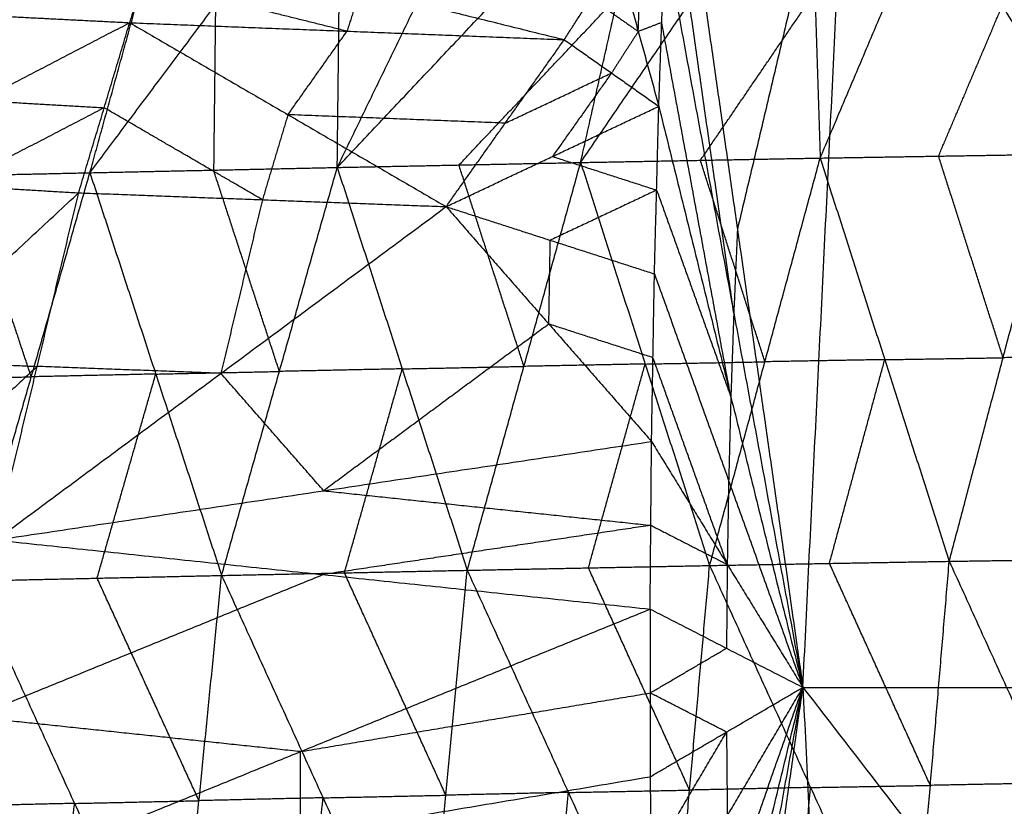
# Model space of a CAD drawing. Header units: millimetres. Extents: x -106 to 110, y -96 to 120.
# Tile 209 of 256: x -102.26 to -97.06, y 11.33 to 15.48. Entities that reach past the tile are written whole.
import ezdxf

# ---------------------------------------------------------------- set-up
doc = ezdxf.new("R2010")
doc.units = ezdxf.units.MM
doc.header["$MEASUREMENT"] = 0
doc.layers.add('Default', color=7, linetype='Continuous', true_color=0x000000)

msp = doc.modelspace()

# ---------------------------------------------------------------- linework, layer by layer
at = {"layer": 'Default'}
for points in [[(-98.1261, 11.9553, 12.0172), (-97.8855, 16.8535, 12.0172), (-97.6449, 21.7517, 12.0172)], [(-97.6449, 21.7517, 12.0172), (-94.5747, 16.8535, 10.5669), (-91.5045, 11.9553, 9.1165)], [(-97.8855, 16.8535, 12.0172), (-98.1787, 15.6141, 12.1189), (-98.472, 14.3747, 12.2207)], [(-94.8153, 11.9553, 10.5669), (-96.3504, 14.4044, 11.292), (-97.8855, 16.8535, 12.0172)], [(-98.8179, 16.7941, 12.4242), (-98.472, 14.3747, 12.2207), (-98.1261, 11.9553, 12.0172)], [(-99.3003, 14.7277, 8.2076), (-98.6955, 15.6137, 8.8353), (-98.0908, 16.4998, 9.463)], [(-98.0908, 16.4998, 9.463), (-98.0627, 15.6255, 8.5053), (-98.0347, 14.7513, 7.5476)], [(-98.0347, 14.7513, 7.5476), (-97.6606, 15.6341, 8.2959), (-97.2865, 16.517, 9.0442)], [(-97.2865, 16.517, 9.0442), (-97.0352, 15.6444, 7.9867), (-96.7839, 14.7717, 6.9293)], [(-101.8931, 14.6737, 9.6526), (-101.2297, 15.5595, 10.2399), (-100.5663, 16.4453, 10.8273)], [(-100.5863, 14.7016, 8.91), (-99.7459, 15.5918, 9.4051), (-98.9055, 16.4819, 9.9001)], [(-100.5863, 14.7016, 8.91), (-100.1587, 15.5826, 9.6326), (-99.7311, 16.4637, 10.3551)], [(-100.5863, 14.7016, 8.91), (-100.5763, 15.5734, 9.8687), (-100.5663, 16.4453, 10.8273)], [(-99.3003, 14.7277, 8.2076), (-99.1029, 15.6048, 9.0538), (-98.9055, 16.4819, 9.9001)], [(-103.2205, 14.6446, 10.432), (-102.3153, 15.5358, 10.8738), (-101.41, 16.427, 11.3156)], [(-101.8931, 14.6737, 9.6526), (-101.6516, 15.5503, 10.4841), (-101.41, 16.427, 11.3156)], [(-98.4913, 13.9324, 12.2207), (-98.6643, 15.1421, 12.3225), (-98.8372, 16.3518, 12.4242)], [(-101.6828, 15.4662, 13.5854), (-101.6119, 15.6881, 13.5736), (-101.5411, 15.91, 13.5617)], [(-101.6828, 15.4662, 13.5854), (-101.6119, 15.6881, 13.5736), (-101.5411, 15.91, 13.5617)], [(-101.5411, 15.91, 13.5617), (-100.464, 15.6432, 13.1235), (-99.3868, 15.3764, 12.6852)], [(-98.8874, 15.0245, 12.4242), (-98.8719, 15.467, 12.4242), (-98.8565, 15.9094, 12.4242)], [(-98.8874, 15.0245, 12.4242), (-98.8719, 15.467, 12.4242), (-98.8565, 15.9094, 12.4242)], [(-98.8565, 15.9094, 12.4242), (-98.4913, 13.9324, 12.2207), (-98.1261, 11.9553, 12.0172)], [(-99.3868, 15.3764, 12.6852), (-99.2456, 15.5957, 12.6173), (-99.1043, 15.8149, 12.5493)], [(-99.1043, 15.8149, 12.5493), (-98.9958, 15.4197, 12.4868), (-98.8874, 15.0245, 12.4242)], [(-98.9958, 15.4197, 12.4868), (-98.9881, 15.641, 12.4868), (-98.9804, 15.8622, 12.4868)], [(-100.5348, 15.4213, 13.1353), (-101.0734, 15.5547, 13.3545), (-101.6119, 15.6881, 13.5736)], [(-100.464, 15.6432, 13.1235), (-100.4994, 15.5323, 13.1294), (-100.5348, 15.4213, 13.1353)], [(-98.6675, 14.7395, 7.8776), (-98.3651, 15.1825, 8.1914), (-98.0627, 15.6255, 8.5053)], [(-97.4093, 14.7615, 7.2384), (-97.2222, 15.2029, 7.6126), (-97.0352, 15.6444, 7.9867)], [(-101.2297, 15.5595, 10.2399), (-101.2347, 15.1235, 9.7606), (-101.2397, 14.6876, 9.2813)], [(-99.9433, 14.7146, 8.5588), (-99.5231, 15.1597, 8.8063), (-99.1029, 15.6048, 9.0538)], [(-99.2456, 15.5957, 12.6173), (-99.1207, 15.5077, 12.552), (-98.9958, 15.4197, 12.4868)], [(-102.8996, 15.5279, 13.7027), (-102.2912, 15.4971, 13.6441), (-101.6828, 15.4662, 13.5854)], [(-103.2652, 14.6441, 13.6781), (-102.474, 15.0551, 13.6318), (-101.6828, 15.4662, 13.5854)], [(-101.9525, 14.5676, 13.6387), (-101.8176, 15.0169, 13.6121), (-101.6828, 15.4662, 13.5854)], [(-101.9525, 14.5676, 13.6387), (-101.8176, 15.0169, 13.6121), (-101.6828, 15.4662, 13.5854)], [(-101.6828, 15.4662, 13.5854), (-100.8468, 14.9803, 13.2818), (-100.0109, 14.4945, 12.9781)], [(-101.6828, 15.4662, 13.5854), (-100.5348, 15.4213, 13.1353), (-99.3868, 15.3764, 12.6852)], [(-98.8719, 15.467, 12.4242), (-98.9339, 15.4434, 12.4555), (-98.9958, 15.4197, 12.4868)], [(-98.5068, 13.4899, 12.2207), (-98.6894, 14.4785, 12.3225), (-98.8719, 15.467, 12.4242)], [(-100.8468, 14.9803, 13.2818), (-100.6908, 15.2008, 13.2086), (-100.5348, 15.4213, 13.1353)], [(-98.9958, 15.4197, 12.4868), (-99.0665, 15.3101, 12.5208), (-99.1371, 15.2005, 12.5547)], [(-100.0109, 14.4945, 12.9781), (-99.6989, 14.9354, 12.8317), (-99.3868, 15.3764, 12.6852)], [(-99.3868, 15.3764, 12.6852), (-99.1371, 15.2005, 12.5547), (-98.8874, 15.0245, 12.4242)], [(-99.6989, 14.9354, 12.8317), (-99.418, 15.068, 12.6932), (-99.1371, 15.2005, 12.5547)], [(-99.1371, 15.2005, 12.5547), (-99.2931, 14.98, 12.628), (-99.4491, 14.7595, 12.7012)], [(-102.474, 15.0551, 13.6318), (-102.1458, 15.036, 13.6219), (-101.8176, 15.0169, 13.6121)], [(-101.8176, 15.0169, 13.6121), (-102.2132, 14.8114, 13.6352), (-102.6088, 14.6058, 13.6584)], [(-100.9817, 14.531, 13.3084), (-101.3997, 14.774, 13.4602), (-101.8176, 15.0169, 13.6121)], [(-100.0109, 14.4945, 12.9781), (-99.4491, 14.7595, 12.7012), (-98.8874, 15.0245, 12.4242)], [(-98.9105, 14.1393, 12.4242), (-98.8989, 14.5819, 12.4242), (-98.8874, 15.0245, 12.4242)], [(-98.9105, 14.1393, 12.4242), (-98.8989, 14.5819, 12.4242), (-98.8874, 15.0245, 12.4242)], [(-98.8874, 15.0245, 12.4242), (-98.5068, 13.4899, 12.2207), (-98.1261, 11.9553, 12.0172)], [(-100.8468, 14.9803, 13.2818), (-100.9143, 14.7557, 13.2951), (-100.9817, 14.531, 13.3084)], [(-99.6989, 14.9354, 12.8317), (-100.2728, 14.9579, 13.0567), (-100.8468, 14.9803, 13.2818)], [(-100.5863, 14.7016, 8.91), (-99.9433, 14.7146, 8.5588), (-99.3003, 14.7277, 8.2076)], [(-99.8994, 12.5738, 7.2789), (-99.5998, 13.6508, 7.7432), (-99.3003, 14.7277, 8.2076)], [(-99.4491, 14.7595, 12.7012), (-99.174, 14.6707, 12.5627), (-98.8989, 14.5819, 12.4242)], [(-99.3003, 14.7277, 8.2076), (-98.6675, 14.7395, 7.8776), (-98.0347, 14.7513, 7.5476)], [(-99.3003, 14.7277, 8.2076), (-98.9596, 13.6633, 7.4083), (-98.6189, 12.599, 6.6091)], [(-98.3268, 13.6751, 7.0783), (-98.4971, 14.2073, 7.4779), (-98.6675, 14.7395, 7.8776)], [(-98.6189, 12.599, 6.6091), (-98.3268, 13.6751, 7.0783), (-98.0347, 14.7513, 7.5476)], [(-98.0347, 14.7513, 7.5476), (-97.4093, 14.7615, 7.2384), (-96.7839, 14.7717, 6.9293)], [(-98.0347, 14.7513, 7.5476), (-97.6937, 13.6863, 6.7648), (-97.3528, 12.6213, 5.9821)], [(-97.0683, 13.6965, 6.4557), (-97.2388, 14.229, 6.847), (-97.4093, 14.7615, 7.2384)], [(-97.3528, 12.6213, 5.9821), (-97.0683, 13.6965, 6.4557), (-96.7839, 14.7717, 6.9293)], [(-103.2205, 14.6446, 10.432), (-102.5568, 14.6591, 10.0423), (-101.8931, 14.6737, 9.6526)], [(-102.5128, 12.5176, 8.739), (-102.2029, 13.5956, 9.1958), (-101.8931, 14.6737, 9.6526)], [(-101.8931, 14.6737, 9.6526), (-101.2397, 14.6876, 9.2813), (-100.5863, 14.7016, 8.91)], [(-101.8931, 14.6737, 9.6526), (-101.5452, 13.6101, 8.8213), (-101.1974, 12.5465, 7.99)], [(-100.8919, 13.624, 8.45), (-101.0658, 14.1558, 8.8657), (-101.2397, 14.6876, 9.2813)], [(-101.1974, 12.5465, 7.99), (-100.8919, 13.624, 8.45), (-100.5863, 14.7016, 8.91)], [(-100.5863, 14.7016, 8.91), (-100.2429, 13.6377, 8.0945), (-99.8994, 12.5738, 7.2789)], [(-99.5998, 13.6508, 7.7432), (-99.7716, 14.1827, 8.151), (-99.9433, 14.7146, 8.5588)], [(-103.2652, 14.6441, 13.6781), (-102.6088, 14.6058, 13.6584), (-101.9525, 14.5676, 13.6387)], [(-102.2029, 13.5956, 9.1958), (-102.3798, 14.1274, 9.619), (-102.5568, 14.6591, 10.0423)], [(-103.8558, 12.7994, 13.6637), (-102.9042, 13.6835, 13.6512), (-101.9525, 14.5676, 13.6387)], [(-102.3904, 12.7334, 13.7408), (-102.1715, 13.6505, 13.6897), (-101.9525, 14.5676, 13.6387)], [(-102.3904, 12.7334, 13.7408), (-102.1715, 13.6505, 13.6897), (-101.9525, 14.5676, 13.6387)], [(-101.9525, 14.5676, 13.6387), (-100.9817, 14.531, 13.3084), (-100.0109, 14.4945, 12.9781)], [(-98.8989, 14.5819, 12.4242), (-99.1798, 14.4494, 12.5627), (-99.4607, 14.3169, 12.7012)], [(-98.8989, 14.5819, 12.4242), (-98.7028, 14.0359, 12.3225), (-98.5068, 13.4899, 12.2207)], [(-100.9817, 14.531, 13.3084), (-101.0912, 14.0725, 13.3339), (-101.2007, 13.6139, 13.3595)], [(-102.3904, 12.7334, 13.7408), (-101.2007, 13.6139, 13.3595), (-100.0109, 14.4945, 12.9781)], [(-100.0109, 14.4945, 12.9781), (-99.4683, 13.8742, 12.7012), (-98.9258, 13.254, 12.4242)], [(-100.0109, 14.4945, 12.9781), (-99.4607, 14.3169, 12.7012), (-98.9105, 14.1393, 12.4242)], [(-98.472, 14.3747, 12.2207), (-98.4817, 14.1536, 12.2207), (-98.4913, 13.9324, 12.2207)], [(-99.4683, 13.8742, 12.7012), (-99.4645, 14.0956, 12.7012), (-99.4607, 14.3169, 12.7012)], [(-98.9258, 13.254, 12.4242), (-98.9181, 13.6967, 12.4242), (-98.9105, 14.1393, 12.4242)], [(-98.9258, 13.254, 12.4242), (-98.9181, 13.6967, 12.4242), (-98.9105, 14.1393, 12.4242)], [(-98.9105, 14.1393, 12.4242), (-98.5183, 13.0473, 12.2207), (-98.1261, 11.9553, 12.0172)], [(-98.4913, 13.9324, 12.2207), (-98.499, 13.7112, 12.2207), (-98.5068, 13.4899, 12.2207)], [(-99.4683, 13.8742, 12.7012), (-100.0632, 13.434, 12.8919), (-100.6581, 12.9937, 13.0825)], [(-98.9181, 13.6967, 12.4242), (-99.1932, 13.7855, 12.5627), (-99.4683, 13.8742, 12.7012)], [(-102.9042, 13.6835, 13.6512), (-102.5378, 13.667, 13.6705), (-102.1715, 13.6505, 13.6897)], [(-98.5259, 12.6047, 12.2207), (-98.722, 13.1507, 12.3225), (-98.9181, 13.6967, 12.4242)], [(-97.6937, 13.6863, 6.7648), (-98.0103, 13.6807, 6.9216), (-98.3268, 13.6751, 7.0783)], [(-97.9858, 12.6101, 6.2956), (-97.8398, 13.1482, 6.5302), (-97.6937, 13.6863, 6.7648)], [(-97.6937, 13.6863, 6.7648), (-97.381, 13.6914, 6.6102), (-97.0683, 13.6965, 6.4557)], [(-96.4428, 13.7056, 6.1644), (-96.7556, 13.701, 6.31), (-97.0683, 13.6965, 6.4557)], [(-102.1715, 13.6505, 13.6897), (-102.6473, 13.2084, 13.696), (-103.1231, 12.7664, 13.7022)], [(-101.2007, 13.6139, 13.3595), (-101.6861, 13.6322, 13.5246), (-102.1715, 13.6505, 13.6897)], [(-100.2429, 13.6377, 8.0945), (-100.5674, 13.6309, 8.2723), (-100.8919, 13.624, 8.45)], [(-100.5484, 12.5602, 7.6345), (-100.3956, 13.0989, 7.8645), (-100.2429, 13.6377, 8.0945)], [(-100.2429, 13.6377, 8.0945), (-99.9213, 13.6442, 7.9189), (-99.5998, 13.6508, 7.7432)], [(-98.9596, 13.6633, 7.4083), (-99.2797, 13.657, 7.5758), (-99.5998, 13.6508, 7.7432)], [(-99.2591, 12.5864, 6.944), (-99.1093, 13.1249, 7.1762), (-98.9596, 13.6633, 7.4083)], [(-98.9596, 13.6633, 7.4083), (-98.6432, 13.6692, 7.2433), (-98.3268, 13.6751, 7.0783)], [(-102.8666, 13.5811, 9.5855), (-102.5348, 13.5884, 9.3906), (-102.2029, 13.5956, 9.1958)], [(-101.5452, 13.6101, 8.8213), (-101.8741, 13.6029, 9.0086), (-102.2029, 13.5956, 9.1958)], [(-101.8551, 12.532, 8.3645), (-101.7002, 13.0711, 8.5929), (-101.5452, 13.6101, 8.8213)], [(-101.5452, 13.6101, 8.8213), (-101.2186, 13.6171, 8.6357), (-100.8919, 13.624, 8.45)], [(-100.6581, 12.9937, 13.0825), (-100.9294, 13.3038, 13.221), (-101.2007, 13.6139, 13.3595)], [(-98.5068, 13.4899, 12.2207), (-98.5125, 13.2686, 12.2207), (-98.5183, 13.0473, 12.2207)], [(-102.3904, 12.7334, 13.7408), (-100.6581, 12.9937, 13.0825), (-98.9258, 13.254, 12.4242)], [(-98.9333, 12.3686, 12.4242), (-98.9295, 12.8113, 12.4242), (-98.9258, 13.254, 12.4242)], [(-98.9333, 12.3686, 12.4242), (-98.9295, 12.8113, 12.4242), (-98.9258, 13.254, 12.4242)], [(-98.9258, 13.254, 12.4242), (-98.5259, 12.6047, 12.2207), (-98.1261, 11.9553, 12.0172)], [(-98.5183, 13.0473, 12.2207), (-98.5221, 12.826, 12.2207), (-98.5259, 12.6047, 12.2207)], [(-100.6581, 12.9937, 13.0825), (-99.7938, 12.9025, 12.7534), (-98.9295, 12.8113, 12.4242)], [(-98.9295, 12.8113, 12.4242), (-99.7957, 12.6811, 12.7534), (-100.6619, 12.551, 13.0825)], [(-98.9295, 12.8113, 12.4242), (-98.7277, 12.708, 12.3225), (-98.5259, 12.6047, 12.2207)], [(-102.3904, 12.7334, 13.7408), (-100.6619, 12.551, 13.0825), (-98.9333, 12.3686, 12.4242)], [(-99.8994, 12.5738, 7.2789), (-99.2591, 12.5864, 6.944), (-98.6189, 12.599, 6.6091)], [(-98.8307, 10.2263, 6.21), (-98.7248, 11.4126, 6.4095), (-98.6189, 12.599, 6.6091)], [(-98.6189, 12.599, 6.6091), (-97.9858, 12.6101, 6.2956), (-97.3528, 12.6213, 5.9821)], [(-98.6189, 12.599, 6.6091), (-98.0857, 11.4263, 6.0913), (-97.5525, 10.2537, 5.5736)], [(-98.5259, 12.6047, 12.2207), (-98.5278, 12.3833, 12.2207), (-98.5297, 12.162, 12.2207)], [(-97.4527, 11.4375, 5.7778), (-97.7193, 12.0238, 6.0367), (-97.9858, 12.6101, 6.2956)], [(-97.5525, 10.2537, 5.5736), (-97.4527, 11.4375, 5.7778), (-97.3528, 12.6213, 5.9821)], [(-97.3528, 12.6213, 5.9821), (-96.7273, 12.6304, 5.6908), (-96.1017, 12.6395, 5.3995)], [(-97.3528, 12.6213, 5.9821), (-96.8203, 11.4497, 5.4818), (-96.2879, 10.2782, 4.9816)], [(-102.5128, 12.5176, 8.739), (-101.8551, 12.532, 8.3645), (-101.1974, 12.5465, 7.99)], [(-102.5092, 11.7982, 13.774), (-101.5855, 12.1746, 13.4283), (-100.6619, 12.551, 13.0825)], [(-101.4361, 10.1669, 7.6114), (-101.3168, 11.3567, 7.8007), (-101.1974, 12.5465, 7.99)], [(-101.1974, 12.5465, 7.99), (-100.5484, 12.5602, 7.6345), (-99.8994, 12.5738, 7.2789)], [(-101.1974, 12.5465, 7.99), (-100.6613, 11.3718, 7.4403), (-100.1252, 10.1972, 6.8905)], [(-100.0123, 11.3855, 7.0847), (-100.2803, 11.9728, 7.3596), (-100.5484, 12.5602, 7.6345)], [(-100.1252, 10.1972, 6.8905), (-100.0123, 11.3855, 7.0847), (-99.8994, 12.5738, 7.2789)], [(-99.8994, 12.5738, 7.2789), (-99.365, 11.4001, 6.7445), (-98.8307, 10.2263, 6.21)], [(-98.7248, 11.4126, 6.4095), (-98.9919, 11.9995, 6.6768), (-99.2591, 12.5864, 6.944)], [(-102.5128, 12.5176, 8.739), (-101.9744, 11.3423, 8.1752), (-101.4361, 10.1669, 7.6114)], [(-101.3168, 11.3567, 7.8007), (-101.5859, 11.9444, 8.0826), (-101.8551, 12.532, 8.3645)], [(-102.6279, 10.8631, 13.8072), (-100.7806, 11.6158, 13.1157), (-98.9333, 12.3686, 12.4242)], [(-98.9333, 12.3686, 12.4242), (-98.9332, 11.9258, 12.4242), (-98.933, 11.4831, 12.4242)], [(-98.9333, 12.3686, 12.4242), (-98.5297, 12.162, 12.2207), (-98.1261, 11.9553, 12.0172)], [(-98.9333, 12.3686, 12.4242), (-98.9332, 11.9258, 12.4242), (-98.933, 11.4831, 12.4242)], [(-98.9332, 11.9258, 12.4242), (-98.7314, 12.0439, 12.3225), (-98.5297, 12.162, 12.2207)], [(-100.7806, 11.6158, 13.1157), (-99.8569, 11.7708, 12.77), (-98.9332, 11.9258, 12.4242)], [(-98.5296, 11.7192, 12.2207), (-98.7314, 11.8225, 12.3225), (-98.9332, 11.9258, 12.4242)], [(-98.933, 11.4831, 12.4242), (-98.5296, 11.7192, 12.2207), (-98.1261, 11.9553, 12.0172)], [(-98.925, 10.5977, 12.4242), (-98.5256, 11.2765, 12.2207), (-98.1261, 11.9553, 12.0172)], [(-98.9092, 9.7124, 12.4242), (-98.5176, 10.8339, 12.2207), (-98.1261, 11.9553, 12.0172)], [(-98.8856, 8.8272, 12.4242), (-98.5058, 10.3913, 12.2207), (-98.1261, 11.9553, 12.0172)], [(-98.8542, 7.9423, 12.4242), (-98.4902, 9.9488, 12.2207), (-98.1261, 11.9553, 12.0172)], [(-98.815, 7.0577, 12.4242), (-98.4706, 9.5065, 12.2207), (-98.1261, 11.9553, 12.0172)], [(-98.1261, 11.9553, 12.0172), (-97.8855, 7.0572, 12.0172), (-97.6449, 2.159, 12.0172)], [(-98.1261, 11.9553, 12.0172), (-94.8153, 11.9553, 10.5669), (-91.5045, 11.9553, 9.1165)], [(-98.1261, 11.9553, 12.0172), (-94.5906, 7.3817, 10.5669), (-91.0552, 2.808, 9.1165)], [(-100.7806, 11.6158, 13.1157), (-101.6449, 11.707, 13.4448), (-102.5092, 11.7982, 13.774)], [(-98.929, 11.0404, 12.4242), (-98.7293, 11.3798, 12.3225), (-98.5296, 11.7192, 12.2207)], [(-98.5296, 11.7192, 12.2207), (-98.5276, 11.4979, 12.2207), (-98.5256, 11.2765, 12.2207)], [(-100.7804, 11.1731, 13.1157), (-100.7805, 11.3945, 13.1157), (-100.7806, 11.6158, 13.1157)], [(-102.6279, 10.8631, 13.8072), (-100.7804, 11.1731, 13.1157), (-98.933, 11.4831, 12.4242)], [(-98.933, 11.4831, 12.4242), (-98.929, 11.0404, 12.4242), (-98.925, 10.5977, 12.4242)], [(-98.933, 11.4831, 12.4242), (-98.929, 11.0404, 12.4242), (-98.925, 10.5977, 12.4242)], [(-96.8203, 11.4497, 5.4818), (-97.1365, 11.4436, 5.6298), (-97.4527, 11.4375, 5.7778)], [(-99.365, 11.4001, 6.7445), (-99.6887, 11.3928, 6.9146), (-100.0123, 11.3855, 7.0847)], [(-99.4779, 10.2117, 6.5502), (-99.4215, 10.8059, 6.6473), (-99.365, 11.4001, 6.7445)], [(-99.365, 11.4001, 6.7445), (-99.0449, 11.4064, 6.577), (-98.7248, 11.4126, 6.4095)], [(-98.0857, 11.4263, 6.0913), (-98.4052, 11.4195, 6.2504), (-98.7248, 11.4126, 6.4095)], [(-98.1916, 10.24, 5.8918), (-98.1387, 10.8332, 5.9916), (-98.0857, 11.4263, 6.0913)], [(-98.0857, 11.4263, 6.0913), (-97.7692, 11.4319, 5.9346), (-97.4527, 11.4375, 5.7778)], [(-101.9744, 11.3423, 8.1752), (-102.3062, 11.3346, 8.3645), (-102.638, 11.327, 8.5538)], [(-102.0996, 10.1516, 7.99), (-102.037, 10.747, 8.0826), (-101.9744, 11.3423, 8.1752)], [(-101.9744, 11.3423, 8.1752), (-101.6456, 11.3495, 7.988), (-101.3168, 11.3567, 7.8007)], [(-100.6613, 11.3718, 7.4403), (-100.989, 11.3643, 7.6205), (-101.3168, 11.3567, 7.8007)], [(-100.7806, 10.1821, 7.251), (-100.721, 10.7769, 7.3456), (-100.6613, 11.3718, 7.4403)], [(-100.6613, 11.3718, 7.4403), (-100.3368, 11.3787, 7.2625), (-100.0123, 11.3855, 7.0847)]]:
    msp.add_open_spline(points, degree=2, dxfattribs=at)

doc.saveas('drawing.dxf')
